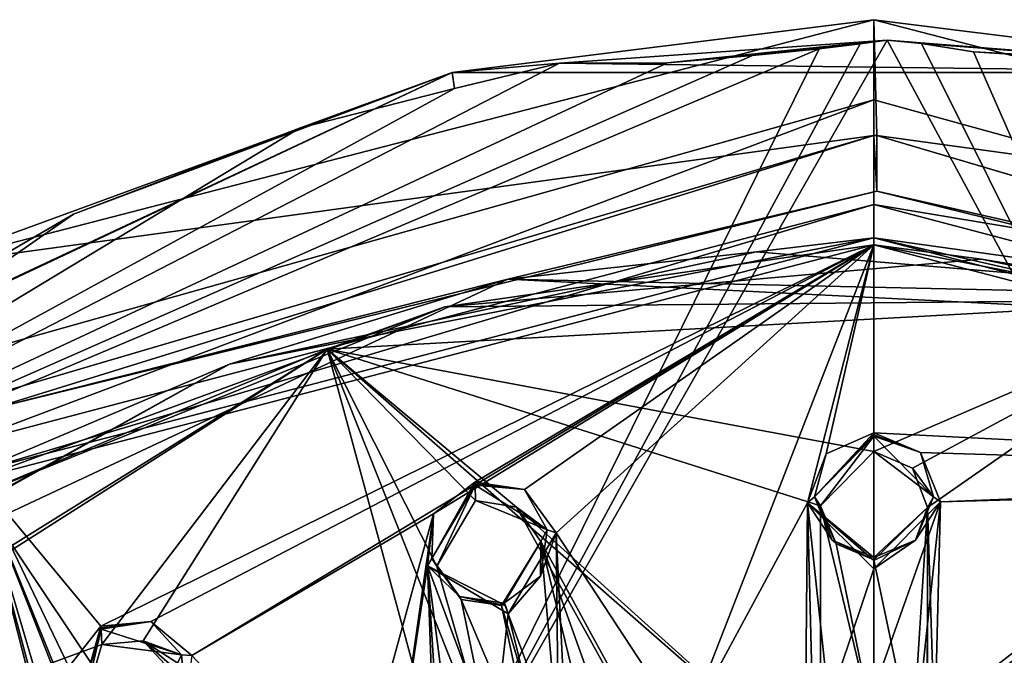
# Model space of a CAD drawing. Header units: millimetres. Extents: x -150 to 308, y -116 to 257.
# Tile 139 of 147: x 224 to 254, y 238 to 257. Entities that reach past the tile are written whole.
import ezdxf

# ---------------------------------------------------------------- set-up
doc = ezdxf.new("R2010")
doc.units = ezdxf.units.MM
doc.header["$LTSCALE"] = 81.481481
for name, color, linetype in [('1297', 7, 'CONTINUOUS'), ('1298', 7, 'CONTINUOUS'), ('1299', 7, 'CONTINUOUS'), ('1300', 7, 'CONTINUOUS'), ('1357', 7, 'CONTINUOUS'), ('1358', 7, 'CONTINUOUS'), ('1359', 7, 'CONTINUOUS'), ('1360', 7, 'CONTINUOUS'), ('1361', 7, 'CONTINUOUS'), ('1362', 7, 'CONTINUOUS'), ('1363', 7, 'CONTINUOUS'), ('1364', 7, 'CONTINUOUS'), ('155', 7, 'CONTINUOUS'), ('156', 7, 'CONTINUOUS'), ('157', 7, 'CONTINUOUS'), ('158', 7, 'CONTINUOUS'), ('160', 7, 'CONTINUOUS'), ('161', 7, 'CONTINUOUS'), ('190', 7, 'CONTINUOUS'), ('191', 7, 'CONTINUOUS'), ('192', 7, 'CONTINUOUS'), ('252', 7, 'CONTINUOUS'), ('254', 7, 'CONTINUOUS'), ('719', 7, 'CONTINUOUS'), ('741', 7, 'CONTINUOUS'), ('742', 7, 'CONTINUOUS'), ('794', 7, 'CONTINUOUS'), ('801', 7, 'CONTINUOUS')]:
    doc.layers.add(name, color=color, linetype=linetype)

msp = doc.modelspace()

# ---------------------------------------------------------------- linework, layer by layer
at = {"layer": '1297', "linetype": 'CONTINUOUS'}
for points in [[(250, 244.575, -11.367), (248.387, 242.475, -9.555), (248.206, 242.746, -11.26), (250, 244.575, -11.367)], [(250, 244.11, -9.541), (248.387, 242.475, -9.555), (250, 244.575, -11.367), (250, 244.11, -9.541)], [(248.387, 242.475, -9.555), (248.863, 241.327, -9.566), (248.206, 242.746, -11.26), (248.387, 242.475, -9.555)], [(248.206, 242.746, -11.26), (248.863, 241.327, -9.566), (248.746, 241.437, -11.181), (248.206, 242.746, -11.26)], [(248.863, 241.327, -9.566), (250, 240.853, -9.57), (248.746, 241.437, -11.181), (248.863, 241.327, -9.566)], [(250, 240.853, -9.57), (250, 240.916, -11.149), (248.746, 241.437, -11.181), (250, 240.853, -9.57)]]:
    msp.add_3dface(points, dxfattribs=at)
at = {"layer": '1298', "linetype": 'CONTINUOUS'}
for points in [[(248.559, 244.047, -11.649), (250, 244.672, -11.601), (248.206, 242.746, -11.26), (248.559, 244.047, -11.649)], [(248.206, 242.746, -11.26), (250, 244.672, -11.601), (250, 244.615, -11.488), (248.206, 242.746, -11.26)], [(250, 244.575, -11.367), (248.206, 242.746, -11.26), (250, 244.615, -11.488), (250, 244.575, -11.367)], [(247.998, 242.572, -11.756), (248.559, 244.047, -11.649), (248.206, 242.746, -11.26), (247.998, 242.572, -11.756)], [(247.998, 242.572, -11.756), (248.206, 242.746, -11.26), (248.746, 241.437, -11.181), (247.998, 242.572, -11.756)], [(250, 240.578, -11.889), (247.998, 242.572, -11.756), (250, 240.834, -11.563), (250, 240.578, -11.889)], [(250, 240.916, -11.149), (247.998, 242.572, -11.756), (248.746, 241.437, -11.181), (250, 240.916, -11.149)], [(247.998, 242.572, -11.756), (250, 240.916, -11.149), (250, 240.834, -11.563), (247.998, 242.572, -11.756)]]:
    msp.add_3dface(points, dxfattribs=at)
at = {"layer": '1299', "linetype": 'CONTINUOUS'}
for points in [[(250, 244.672, -11.601), (251.403, 244.085, -11.646), (250, 244.615, -11.488), (250, 244.672, -11.601)], [(251.403, 244.085, -11.646), (250, 244.575, -11.367), (250, 244.615, -11.488), (251.403, 244.085, -11.646)], [(250, 244.575, -11.367), (251.403, 244.085, -11.646), (251.794, 242.748, -11.26), (250, 244.575, -11.367)], [(251.403, 244.085, -11.646), (252.003, 242.598, -11.754), (251.794, 242.748, -11.26), (251.403, 244.085, -11.646)], [(251.794, 242.748, -11.26), (252.003, 242.598, -11.754), (251.258, 241.442, -11.182), (251.794, 242.748, -11.26)], [(252.003, 242.598, -11.754), (250, 240.578, -11.889), (251.258, 241.442, -11.182), (252.003, 242.598, -11.754)], [(250, 240.578, -11.889), (250, 240.834, -11.563), (251.258, 241.442, -11.182), (250, 240.578, -11.889)], [(250, 240.834, -11.563), (250, 240.916, -11.149), (251.258, 241.442, -11.182), (250, 240.834, -11.563)]]:
    msp.add_3dface(points, dxfattribs=at)
at = {"layer": '1300', "linetype": 'CONTINUOUS'}
for points in [[(250, 244.11, -9.541), (250, 244.575, -11.367), (251.794, 242.748, -11.26), (250, 244.11, -9.541)], [(251.158, 243.615, -9.546), (250, 244.11, -9.541), (251.794, 242.748, -11.26), (251.158, 243.615, -9.546)], [(251.612, 242.429, -9.556), (251.158, 243.615, -9.546), (251.794, 242.748, -11.26), (251.612, 242.429, -9.556)], [(251.612, 242.429, -9.556), (251.794, 242.748, -11.26), (251.258, 241.442, -11.182), (251.612, 242.429, -9.556)], [(250, 240.853, -9.57), (251.612, 242.429, -9.556), (250, 240.916, -11.149), (250, 240.853, -9.57)], [(250, 240.916, -11.149), (251.612, 242.429, -9.556), (251.258, 241.442, -11.182), (250, 240.916, -11.149)]]:
    msp.add_3dface(points, dxfattribs=at)
at = {"layer": '1357', "linetype": 'CONTINUOUS'}
for points in [[(226.717, 238.757, -12.742), (226.087, 236.096, -11.063), (225.99, 236.299, -12.784), (226.717, 238.757, -12.742)], [(226.733, 238.296, -10.916), (226.087, 236.096, -11.063), (226.717, 238.757, -12.742), (226.733, 238.296, -10.916)]]:
    msp.add_3dface(points, dxfattribs=at)
at = {"layer": '1358', "linetype": 'CONTINUOUS'}
for points in [[(225.733, 237.623, -13.167), (226.697, 238.849, -12.978), (225.99, 236.299, -12.784), (225.733, 237.623, -13.167)], [(225.99, 236.299, -12.784), (226.697, 238.849, -12.978), (226.711, 238.796, -12.863), (225.99, 236.299, -12.784)], [(226.717, 238.757, -12.742), (225.99, 236.299, -12.784), (226.711, 238.796, -12.863), (226.717, 238.757, -12.742)]]:
    msp.add_3dface(points, dxfattribs=at)
at = {"layer": '1359', "linetype": 'CONTINUOUS'}
for points in [[(226.697, 238.849, -12.978), (228.207, 238.99, -12.85), (226.711, 238.796, -12.863), (226.697, 238.849, -12.978)], [(228.207, 238.99, -12.85), (226.717, 238.757, -12.742), (226.711, 238.796, -12.863), (228.207, 238.99, -12.85)], [(226.717, 238.757, -12.742), (228.207, 238.99, -12.85), (229.134, 237.982, -12.387), (226.717, 238.757, -12.742)], [(228.207, 238.99, -12.85), (229.441, 237.962, -12.85), (229.134, 237.982, -12.387), (228.207, 238.99, -12.85)], [(229.134, 237.982, -12.387), (229.441, 237.962, -12.85), (229.268, 236.576, -12.332), (229.134, 237.982, -12.387)]]:
    msp.add_3dface(points, dxfattribs=at)
at = {"layer": '1360', "linetype": 'CONTINUOUS'}
for points in [[(226.733, 238.296, -10.916), (226.717, 238.757, -12.742), (229.134, 237.982, -12.387), (226.733, 238.296, -10.916)], [(227.974, 238.404, -10.778), (226.733, 238.296, -10.916), (229.134, 237.982, -12.387), (227.974, 238.404, -10.778)], [(228.934, 237.571, -10.705), (227.974, 238.404, -10.778), (229.134, 237.982, -12.387), (228.934, 237.571, -10.705)], [(228.934, 237.571, -10.705), (229.134, 237.982, -12.387), (229.268, 236.576, -12.332), (228.934, 237.571, -10.705)]]:
    msp.add_3dface(points, dxfattribs=at)
at = {"layer": '1361', "linetype": 'CONTINUOUS'}
for points in [[(237.981, 243.097, -11.716), (236.823, 240.656, -9.985), (236.679, 240.888, -11.7), (237.981, 243.097, -11.716)], [(237.989, 242.633, -9.891), (236.823, 240.656, -9.985), (237.981, 243.097, -11.716), (237.989, 242.633, -9.891)], [(236.823, 240.656, -9.985), (237.562, 239.658, -9.96), (236.679, 240.888, -11.7), (236.823, 240.656, -9.985)], [(236.679, 240.888, -11.7), (237.562, 239.658, -9.96), (237.515, 239.748, -11.581), (236.679, 240.888, -11.7)], [(237.562, 239.658, -9.96), (238.779, 239.473, -9.896), (237.515, 239.748, -11.581), (237.562, 239.658, -9.96)], [(238.779, 239.473, -9.896), (238.854, 239.546, -11.473), (237.515, 239.748, -11.581), (238.779, 239.473, -9.896)]]:
    msp.add_3dface(points, dxfattribs=at)
at = {"layer": '1362', "linetype": 'CONTINUOUS'}
for points in [[(236.729, 242.238, -12.076), (237.971, 243.193, -11.951), (236.679, 240.888, -11.7), (236.729, 242.238, -12.076)], [(236.679, 240.888, -11.7), (237.971, 243.193, -11.951), (237.978, 243.137, -11.837), (236.679, 240.888, -11.7)], [(237.981, 243.097, -11.716), (236.679, 240.888, -11.7), (237.978, 243.137, -11.837), (237.981, 243.097, -11.716)], [(236.548, 240.672, -12.205), (236.729, 242.238, -12.076), (236.679, 240.888, -11.7), (236.548, 240.672, -12.205)], [(236.548, 240.672, -12.205), (236.679, 240.888, -11.7), (237.515, 239.748, -11.581), (236.548, 240.672, -12.205)], [(238.978, 239.223, -12.21), (236.548, 240.672, -12.205), (238.897, 239.47, -11.883), (238.978, 239.223, -12.21)], [(236.548, 240.672, -12.205), (237.515, 239.748, -11.581), (238.897, 239.47, -11.883), (236.548, 240.672, -12.205)], [(237.515, 239.748, -11.581), (238.854, 239.546, -11.473), (238.897, 239.47, -11.883), (237.515, 239.748, -11.581)]]:
    msp.add_3dface(points, dxfattribs=at)
at = {"layer": '1363', "linetype": 'CONTINUOUS'}
for points in [[(237.971, 243.193, -11.951), (239.474, 242.964, -11.911), (237.978, 243.137, -11.837), (237.971, 243.193, -11.951)], [(239.474, 242.964, -11.911), (237.981, 243.097, -11.716), (237.978, 243.137, -11.837), (239.474, 242.964, -11.911)], [(237.981, 243.097, -11.716), (239.474, 242.964, -11.911), (240.155, 241.758, -11.494), (237.981, 243.097, -11.716)], [(239.474, 242.964, -11.911), (240.421, 241.667, -11.974), (240.155, 241.758, -11.494), (239.474, 242.964, -11.911)], [(240.421, 241.667, -11.974), (238.978, 239.223, -12.21), (239.947, 240.36, -11.437), (240.421, 241.667, -11.974)], [(240.155, 241.758, -11.494), (240.421, 241.667, -11.974), (239.947, 240.36, -11.437), (240.155, 241.758, -11.494)], [(238.978, 239.223, -12.21), (238.854, 239.546, -11.473), (239.947, 240.36, -11.437), (238.978, 239.223, -12.21)], [(238.854, 239.546, -11.473), (238.978, 239.223, -12.21), (238.897, 239.47, -11.883), (238.854, 239.546, -11.473)]]:
    msp.add_3dface(points, dxfattribs=at)
at = {"layer": '1364', "linetype": 'CONTINUOUS'}
for points in [[(237.989, 242.633, -9.891), (237.981, 243.097, -11.716), (240.155, 241.758, -11.494), (237.989, 242.633, -9.891)], [(239.225, 242.437, -9.825), (237.989, 242.633, -9.891), (240.155, 241.758, -11.494), (239.225, 242.437, -9.825)], [(239.957, 241.397, -9.801), (239.225, 242.437, -9.825), (240.155, 241.758, -11.494), (239.957, 241.397, -9.801)], [(239.957, 241.397, -9.801), (240.155, 241.758, -11.494), (239.947, 240.36, -11.437), (239.957, 241.397, -9.801)], [(238.779, 239.473, -9.896), (239.957, 241.397, -9.801), (238.854, 239.546, -11.473), (238.779, 239.473, -9.896)], [(238.854, 239.546, -11.473), (239.957, 241.397, -9.801), (239.947, 240.36, -11.437), (238.854, 239.546, -11.473)]]:
    msp.add_3dface(points, dxfattribs=at)
at = {"layer": '155', "linetype": 'CONTINUOUS'}
for points in [[(230.582, 246.743, -10.666), (246.462, 250.131, -9.865), (238.965, 249.311, -9.89), (230.582, 246.743, -10.666)], [(246.462, 250.131, -9.865), (262.66, 248.785, -10.183), (238.965, 249.311, -9.89), (246.462, 250.131, -9.865)], [(215.252, 238.202, -12.516), (230.582, 246.743, -10.666), (238.965, 249.311, -9.89), (215.252, 238.202, -12.516)], [(238.965, 249.311, -9.89), (262.66, 248.785, -10.183), (266.49, 247.921, -10.219), (238.965, 249.311, -9.89)], [(216.449, 238.923, -12.515), (230.582, 246.743, -10.666), (215.252, 238.202, -12.516), (216.449, 238.923, -12.515)]]:
    msp.add_3dface(points, dxfattribs=at)
at = {"layer": '156', "linetype": 'CONTINUOUS'}
for points in [[(223.368, 245.394, -11.234), (238.965, 249.311, -9.89), (250.084, 251.963, -9.681), (223.368, 245.394, -11.234)], [(238.965, 249.311, -9.89), (266.49, 247.921, -10.219), (250.084, 251.963, -9.681), (238.965, 249.311, -9.89)], [(250.084, 251.963, -9.681), (266.49, 247.921, -10.219), (274.715, 246.358, -11.006), (250.084, 251.963, -9.681)], [(215.252, 238.202, -12.516), (238.965, 249.311, -9.89), (223.368, 245.394, -11.234), (215.252, 238.202, -12.516)]]:
    msp.add_3dface(points, dxfattribs=at)
at = {"layer": '157', "linetype": 'CONTINUOUS'}
for points in [[(218.301, 244.319, -13.226), (223.368, 245.394, -11.234), (250, 253.642, -11.022), (218.301, 244.319, -13.226)], [(223.368, 245.394, -11.234), (250.084, 251.963, -9.681), (250, 253.642, -11.022), (223.368, 245.394, -11.234)], [(250, 253.642, -11.022), (250.084, 251.963, -9.681), (250.085, 253.642, -11.022), (250, 253.642, -11.022)], [(250.084, 251.963, -9.681), (274.715, 246.358, -11.006), (250.085, 253.642, -11.022), (250.084, 251.963, -9.681)], [(250.085, 253.642, -11.022), (274.715, 246.358, -11.006), (281.752, 244.284, -13.234), (250.085, 253.642, -11.022)]]:
    msp.add_3dface(points, dxfattribs=at)
at = {"layer": '158', "linetype": 'CONTINUOUS'}
for points in [[(221.387, 249.718, -26.029), (250, 253.642, -11.022), (250, 257.127, -24.278), (221.387, 249.718, -26.029)], [(250, 253.642, -11.022), (250.085, 253.642, -11.022), (250, 257.127, -24.278), (250, 253.642, -11.022)], [(250, 257.127, -24.278), (250.085, 253.642, -11.022), (278.62, 249.715, -26.03), (250, 257.127, -24.278)], [(218.301, 244.319, -13.226), (250, 253.642, -11.022), (221.387, 249.718, -26.029), (218.301, 244.319, -13.226)], [(250.085, 253.642, -11.022), (281.752, 244.284, -13.234), (278.62, 249.715, -26.03), (250.085, 253.642, -11.022)]]:
    msp.add_3dface(points, dxfattribs=at)
at = {"layer": '160', "linetype": 'CONTINUOUS'}
for points in [[(221.387, 249.718, -26.029), (250, 257.127, -24.278), (237.288, 255.531, -25.63), (221.387, 249.718, -26.029)], [(237.288, 255.531, -25.63), (250, 257.127, -24.278), (262.713, 255.531, -25.63), (237.288, 255.531, -25.63)], [(250, 257.127, -24.278), (278.62, 249.715, -26.03), (262.713, 255.531, -25.63), (250, 257.127, -24.278)], [(240.527, 255.813, -25.794), (262.713, 255.531, -25.63), (250.395, 256.506, -25.663), (240.527, 255.813, -25.794)], [(243.782, 255.827, -25.91), (240.527, 255.813, -25.794), (250.395, 256.506, -25.663), (243.782, 255.827, -25.91)], [(246.338, 256.051, -25.86), (243.782, 255.827, -25.91), (250.395, 256.506, -25.663), (246.338, 256.051, -25.86)], [(248.346, 256.246, -25.788), (246.338, 256.051, -25.86), (250.395, 256.506, -25.663), (248.346, 256.246, -25.788)], [(249.584, 256.402, -25.716), (248.346, 256.246, -25.788), (250.395, 256.506, -25.663), (249.584, 256.402, -25.716)], [(250.395, 256.506, -25.663), (262.713, 255.531, -25.63), (251.434, 256.409, -25.707), (250.395, 256.506, -25.663)], [(251.434, 256.409, -25.707), (262.713, 255.531, -25.63), (253.005, 256.16, -25.815), (251.434, 256.409, -25.707)], [(253.005, 256.16, -25.815), (262.713, 255.531, -25.63), (255.419, 256.025, -25.832), (253.005, 256.16, -25.815)], [(237.288, 255.531, -25.63), (262.713, 255.531, -25.63), (240.527, 255.813, -25.794), (237.288, 255.531, -25.63)], [(237.357, 255.055, -26.009), (237.288, 255.531, -25.63), (240.527, 255.813, -25.794), (237.357, 255.055, -26.009)], [(214.379, 244.794, -28.168), (221.387, 249.718, -26.029), (237.288, 255.531, -25.63), (214.379, 244.794, -28.168)], [(214.379, 244.794, -28.168), (237.288, 255.531, -25.63), (216.136, 245.578, -28.229), (214.379, 244.794, -28.168)], [(216.136, 245.578, -28.229), (237.288, 255.531, -25.63), (225.874, 251.262, -26.886), (216.136, 245.578, -28.229)], [(225.874, 251.262, -26.886), (237.288, 255.531, -25.63), (232.694, 253.861, -26.276), (225.874, 251.262, -26.886)], [(232.694, 253.861, -26.276), (237.288, 255.531, -25.63), (237.357, 255.055, -26.009), (232.694, 253.861, -26.276)]]:
    msp.add_3dface(points, dxfattribs=at)
at = {"layer": '161', "linetype": 'CONTINUOUS'}
for points in [[(249.584, 256.402, -25.716), (250.395, 256.506, -25.663), (236.337, 231.9, -36.17), (249.584, 256.402, -25.716)], [(250.395, 256.506, -25.663), (263.658, 231.899, -36.17), (236.337, 231.9, -36.17), (250.395, 256.506, -25.663)], [(248.346, 256.246, -25.788), (249.584, 256.402, -25.716), (236.337, 231.9, -36.17), (248.346, 256.246, -25.788)], [(250.395, 256.506, -25.663), (251.434, 256.409, -25.707), (263.658, 231.899, -36.17), (250.395, 256.506, -25.663)], [(251.434, 256.409, -25.707), (253.005, 256.16, -25.815), (263.658, 231.899, -36.17), (251.434, 256.409, -25.707)], [(209.297, 239.727, -29.617), (246.338, 256.051, -25.86), (248.346, 256.246, -25.788), (209.297, 239.727, -29.617)], [(209.297, 239.727, -29.617), (248.346, 256.246, -25.788), (236.337, 231.9, -36.17), (209.297, 239.727, -29.617)], [(253.005, 256.16, -25.815), (255.419, 256.025, -25.832), (263.658, 231.899, -36.17), (253.005, 256.16, -25.815)], [(209.297, 239.727, -29.617), (243.782, 255.827, -25.91), (246.338, 256.051, -25.86), (209.297, 239.727, -29.617)], [(209.297, 239.727, -29.617), (240.527, 255.813, -25.794), (243.782, 255.827, -25.91), (209.297, 239.727, -29.617)], [(209.297, 239.727, -29.617), (237.357, 255.055, -26.009), (240.527, 255.813, -25.794), (209.297, 239.727, -29.617)], [(209.297, 239.727, -29.617), (232.694, 253.861, -26.276), (237.357, 255.055, -26.009), (209.297, 239.727, -29.617)], [(209.297, 239.727, -29.617), (225.874, 251.262, -26.886), (232.694, 253.861, -26.276), (209.297, 239.727, -29.617)], [(209.297, 239.727, -29.617), (216.136, 245.578, -28.229), (225.874, 251.262, -26.886), (209.297, 239.727, -29.617)], [(221.445, 202.572, -43.767), (209.297, 239.727, -29.617), (236.337, 231.9, -36.17), (221.445, 202.572, -43.767)]]:
    msp.add_3dface(points, dxfattribs=at)
at = {"layer": '190', "linetype": 'CONTINUOUS'}
for points in [[(220.571, 246.436, -26.433), (250, 254.711, -24.477), (222.188, 244.232, -12.848), (220.571, 246.436, -26.433)], [(250, 254.711, -24.477), (250, 251.553, -11.118), (222.188, 244.232, -12.848), (250, 254.711, -24.477)], [(278.959, 246.721, -26.366), (250, 251.553, -11.118), (250, 254.711, -24.477), (278.959, 246.721, -26.366)], [(277.812, 244.232, -12.848), (250, 251.553, -11.118), (278.959, 246.721, -26.366), (277.812, 244.232, -12.848)]]:
    msp.add_3dface(points, dxfattribs=at)
at = {"layer": '191', "linetype": 'CONTINUOUS'}
for points in [[(222.188, 244.232, -12.848), (250, 251.553, -11.118), (222.904, 243.49, -12.858), (222.188, 244.232, -12.848)], [(222.904, 243.49, -12.858), (250, 251.553, -11.118), (250, 250.555, -11.188), (222.904, 243.49, -12.858)], [(250, 251.553, -11.118), (277.812, 244.232, -12.848), (250, 250.555, -11.188), (250, 251.553, -11.118)], [(250, 250.555, -11.188), (277.812, 244.232, -12.848), (277.096, 243.49, -12.858), (250, 250.555, -11.188)]]:
    msp.add_3dface(points, dxfattribs=at)
at = {"layer": '192', "linetype": 'CONTINUOUS'}
for points in [[(230.582, 246.743, -10.666), (222.904, 243.49, -12.858), (250, 250.555, -11.188), (230.582, 246.743, -10.666)], [(246.462, 250.131, -9.865), (230.582, 246.743, -10.666), (250, 250.555, -11.188), (246.462, 250.131, -9.865)], [(262.66, 248.785, -10.183), (246.462, 250.131, -9.865), (250, 250.555, -11.188), (262.66, 248.785, -10.183)], [(262.66, 248.785, -10.183), (250, 250.555, -11.188), (277.096, 243.49, -12.858), (262.66, 248.785, -10.183)], [(230.582, 246.743, -10.666), (216.449, 238.923, -12.515), (222.904, 243.49, -12.858), (230.582, 246.743, -10.666)]]:
    msp.add_3dface(points, dxfattribs=at)
at = {"layer": '252', "linetype": 'CONTINUOUS'}
for points in [[(250, 254.711, -24.477), (220.571, 246.436, -26.433), (250, 202.512, -43.514), (250, 254.711, -24.477)], [(220.571, 246.436, -26.433), (201.068, 225.829, -31.305), (250, 202.512, -43.514), (220.571, 246.436, -26.433)]]:
    msp.add_3dface(points, dxfattribs=at)
at = {"layer": '254', "linetype": 'CONTINUOUS'}
for points in [[(278.959, 246.721, -26.366), (250, 254.711, -24.477), (250, 202.512, -43.514), (278.959, 246.721, -26.366)], [(299.085, 225.541, -31.373), (278.959, 246.721, -26.366), (250, 202.512, -43.514), (299.085, 225.541, -31.373)]]:
    msp.add_3dface(points, dxfattribs=at)
at = {"layer": '719', "linetype": 'CONTINUOUS'}
for points in [[(223.01, 243.303, -12.866), (250, 250.341, -11.203), (226.697, 238.849, -12.978), (223.01, 243.303, -12.866)], [(226.697, 238.849, -12.978), (250, 250.341, -11.203), (228.207, 238.99, -12.85), (226.697, 238.849, -12.978)], [(228.207, 238.99, -12.85), (250, 250.341, -11.203), (229.441, 237.962, -12.85), (228.207, 238.99, -12.85)], [(229.441, 237.962, -12.85), (250, 250.341, -11.203), (236.729, 242.238, -12.076), (229.441, 237.962, -12.85)], [(236.729, 242.238, -12.076), (250, 250.341, -11.203), (237.971, 243.193, -11.951), (236.729, 242.238, -12.076)], [(237.971, 243.193, -11.951), (250, 250.341, -11.203), (239.474, 242.964, -11.911), (237.971, 243.193, -11.951)], [(239.474, 242.964, -11.911), (250, 250.341, -11.203), (240.421, 241.667, -11.974), (239.474, 242.964, -11.911)], [(250, 250.341, -11.203), (244.315, 235.741, -12.295), (240.421, 241.667, -11.974), (250, 250.341, -11.203)], [(247.998, 242.572, -11.756), (244.315, 235.741, -12.295), (250, 250.341, -11.203), (247.998, 242.572, -11.756)], [(248.559, 244.047, -11.649), (247.998, 242.572, -11.756), (250, 250.341, -11.203), (248.559, 244.047, -11.649)], [(250, 244.672, -11.601), (248.559, 244.047, -11.649), (250, 250.341, -11.203), (250, 244.672, -11.601)], [(223.01, 243.303, -12.866), (226.707, 228.839, -13.927), (219.753, 231.716, -14.327), (223.01, 243.303, -12.866)], [(226.816, 229.069, -13.893), (226.707, 228.839, -13.927), (223.01, 243.303, -12.866), (226.816, 229.069, -13.893)], [(227.046, 229.599, -13.819), (226.816, 229.069, -13.893), (223.01, 243.303, -12.866), (227.046, 229.599, -13.819)], [(227.997, 230.629, -13.633), (227.046, 229.599, -13.819), (223.01, 243.303, -12.866), (227.997, 230.629, -13.633)], [(227.997, 230.629, -13.633), (223.01, 243.303, -12.866), (225.944, 236.061, -13.295), (227.997, 230.629, -13.633)], [(225.944, 236.061, -13.295), (223.01, 243.303, -12.866), (225.733, 237.623, -13.167), (225.944, 236.061, -13.295)], [(225.733, 237.623, -13.167), (223.01, 243.303, -12.866), (226.697, 238.849, -12.978), (225.733, 237.623, -13.167)], [(247.938, 236.085, -12.214), (244.315, 235.741, -12.295), (247.998, 242.572, -11.756), (247.938, 236.085, -12.214)], [(248.158, 236.225, -12.202), (247.938, 236.085, -12.214), (247.998, 242.572, -11.756), (248.158, 236.225, -12.202)], [(248.643, 236.553, -12.176), (248.158, 236.225, -12.202), (247.998, 242.572, -11.756), (248.643, 236.553, -12.176)], [(250, 240.578, -11.889), (248.643, 236.553, -12.176), (247.998, 242.572, -11.756), (250, 240.578, -11.889)], [(234.177, 232.955, -12.954), (229.441, 237.962, -12.85), (236.729, 242.238, -12.076), (234.177, 232.955, -12.954)], [(235.472, 233.474, -12.831), (234.177, 232.955, -12.954), (236.729, 242.238, -12.076), (235.472, 233.474, -12.831)], [(236.548, 240.672, -12.205), (235.472, 233.474, -12.831), (236.729, 242.238, -12.076), (236.548, 240.672, -12.205)], [(240.497, 235.152, -12.456), (238.978, 239.223, -12.21), (240.421, 241.667, -11.974), (240.497, 235.152, -12.456)], [(244.315, 235.741, -12.295), (240.745, 235.079, -12.452), (240.421, 241.667, -11.974), (244.315, 235.741, -12.295)], [(240.745, 235.079, -12.452), (240.497, 235.152, -12.456), (240.421, 241.667, -11.974), (240.745, 235.079, -12.452)], [(236.788, 233.948, -12.719), (235.472, 233.474, -12.831), (236.548, 240.672, -12.205), (236.788, 233.948, -12.719)], [(236.959, 234.142, -12.695), (236.788, 233.948, -12.719), (236.548, 240.672, -12.205), (236.959, 234.142, -12.695)], [(237.331, 234.589, -12.64), (236.959, 234.142, -12.695), (236.548, 240.672, -12.205), (237.331, 234.589, -12.64)], [(238.534, 235.312, -12.526), (237.331, 234.589, -12.64), (236.548, 240.672, -12.205), (238.534, 235.312, -12.526)], [(238.978, 239.223, -12.21), (238.534, 235.312, -12.526), (236.548, 240.672, -12.205), (238.978, 239.223, -12.21)], [(250, 236.917, -12.147), (248.643, 236.553, -12.176), (250, 240.578, -11.889), (250, 236.917, -12.147)], [(239.943, 235.334, -12.464), (238.534, 235.312, -12.526), (238.978, 239.223, -12.21), (239.943, 235.334, -12.464)], [(240.497, 235.152, -12.456), (239.943, 235.334, -12.464), (238.978, 239.223, -12.21), (240.497, 235.152, -12.456)]]:
    msp.add_3dface(points, dxfattribs=at)
at = {"layer": '741', "linetype": 'CONTINUOUS'}
for points in [[(250, 250.341, -11.203), (223.01, 243.303, -12.866), (237.068, 248.476, -10.201), (250, 250.341, -11.203)], [(253.244, 249.911, -9.862), (250, 250.341, -11.203), (237.068, 248.476, -10.201), (253.244, 249.911, -9.862)], [(276.99, 243.303, -12.866), (250, 250.341, -11.203), (269.126, 246.597, -10.646), (276.99, 243.303, -12.866)], [(269.126, 246.597, -10.646), (250, 250.341, -11.203), (253.244, 249.911, -9.862), (269.126, 246.597, -10.646)], [(237.068, 248.476, -10.201), (223.01, 243.303, -12.866), (222.064, 242.422, -11.633), (237.068, 248.476, -10.201)]]:
    msp.add_3dface(points, dxfattribs=at)
at = {"layer": '742', "linetype": 'CONTINUOUS'}
for points in [[(250, 244.672, -11.601), (250, 250.341, -11.203), (276.99, 243.303, -12.866), (250, 244.672, -11.601)], [(250, 244.672, -11.601), (276.99, 243.303, -12.866), (251.403, 244.085, -11.646), (250, 244.672, -11.601)], [(251.403, 244.085, -11.646), (276.99, 243.303, -12.866), (252.003, 242.598, -11.754), (251.403, 244.085, -11.646)], [(252.003, 242.598, -11.754), (276.99, 243.303, -12.866), (260.48, 242.936, -11.912), (252.003, 242.598, -11.754)], [(252.062, 236.085, -12.214), (251.844, 236.224, -12.202), (260.48, 242.936, -11.912), (252.062, 236.085, -12.214)], [(251.844, 236.224, -12.202), (252.003, 242.598, -11.754), (260.48, 242.936, -11.912), (251.844, 236.224, -12.202)], [(255.688, 235.741, -12.295), (252.062, 236.085, -12.214), (260.48, 242.936, -11.912), (255.688, 235.741, -12.295)], [(250, 236.917, -12.147), (250, 240.578, -11.889), (252.003, 242.598, -11.754), (250, 236.917, -12.147)], [(250, 236.917, -12.147), (252.003, 242.598, -11.754), (251.361, 236.551, -12.176), (250, 236.917, -12.147)], [(251.361, 236.551, -12.176), (252.003, 242.598, -11.754), (251.844, 236.224, -12.202), (251.361, 236.551, -12.176)]]:
    msp.add_3dface(points, dxfattribs=at)
at = {"layer": '794', "linetype": 'CONTINUOUS'}
for points in [[(260.615, 248.69, -9.855), (233.518, 247.2, -10.207), (250, 244.11, -9.541), (260.615, 248.69, -9.855)], [(260.615, 248.69, -9.855), (250, 244.11, -9.541), (251.158, 243.615, -9.546), (260.615, 248.69, -9.855)], [(251.612, 242.429, -9.556), (260.615, 248.69, -9.855), (251.158, 243.615, -9.546), (251.612, 242.429, -9.556)], [(252.624, 210.789, -12.245), (260.615, 248.69, -9.855), (251.612, 242.429, -9.556), (252.624, 210.789, -12.245)], [(253.422, 208.097, -12.709), (260.615, 248.69, -9.855), (252.624, 210.789, -12.245), (253.422, 208.097, -12.709)], [(260.615, 248.69, -9.855), (253.422, 208.097, -12.709), (260.049, 241.422, -9.801), (260.615, 248.69, -9.855)], [(233.518, 247.2, -10.207), (209.761, 232.083, -13.78), (226.733, 238.296, -10.916), (233.518, 247.2, -10.207)], [(233.518, 247.2, -10.207), (226.733, 238.296, -10.916), (227.974, 238.404, -10.778), (233.518, 247.2, -10.207)], [(237.587, 232.221, -10.255), (233.518, 247.2, -10.207), (227.974, 238.404, -10.778), (237.587, 232.221, -10.255)], [(233.518, 247.2, -10.207), (248.391, 234.183, -9.791), (248.387, 242.475, -9.555), (233.518, 247.2, -10.207)], [(248.391, 234.183, -9.791), (233.518, 247.2, -10.207), (239.225, 242.437, -9.825), (248.391, 234.183, -9.791)], [(238.68, 234.225, -10.087), (233.518, 247.2, -10.207), (237.587, 232.221, -10.255), (238.68, 234.225, -10.087)], [(233.518, 247.2, -10.207), (238.68, 234.225, -10.087), (236.823, 240.656, -9.985), (233.518, 247.2, -10.207)], [(250, 244.11, -9.541), (233.518, 247.2, -10.207), (248.387, 242.475, -9.555), (250, 244.11, -9.541)], [(237.989, 242.633, -9.891), (233.518, 247.2, -10.207), (236.823, 240.656, -9.985), (237.989, 242.633, -9.891)], [(233.518, 247.2, -10.207), (237.989, 242.633, -9.891), (239.225, 242.437, -9.825), (233.518, 247.2, -10.207)], [(248.384, 225.954, -10.349), (248.391, 234.183, -9.791), (239.225, 242.437, -9.825), (248.384, 225.954, -10.349)], [(239.957, 241.397, -9.801), (248.384, 225.954, -10.349), (239.225, 242.437, -9.825), (239.957, 241.397, -9.801)], [(248.391, 234.183, -9.791), (250, 235.809, -9.713), (248.387, 242.475, -9.555), (248.391, 234.183, -9.791)], [(248.387, 242.475, -9.555), (250, 235.809, -9.713), (248.863, 241.327, -9.566), (248.387, 242.475, -9.555)], [(250, 240.853, -9.57), (251.158, 235.315, -9.736), (251.612, 242.429, -9.556), (250, 240.853, -9.57)], [(251.158, 235.315, -9.736), (251.608, 234.134, -9.793), (251.612, 242.429, -9.556), (251.158, 235.315, -9.736)], [(251.6, 217.753, -11.23), (252.624, 210.789, -12.245), (251.612, 242.429, -9.556), (251.6, 217.753, -11.23)], [(251.614, 225.903, -10.354), (251.6, 217.753, -11.23), (251.612, 242.429, -9.556), (251.614, 225.903, -10.354)], [(251.608, 234.134, -9.793), (251.614, 225.903, -10.354), (251.612, 242.429, -9.556), (251.608, 234.134, -9.793)], [(238.779, 239.473, -9.896), (240.684, 233.072, -10.047), (239.957, 241.397, -9.801), (238.779, 239.473, -9.896)], [(247.402, 210.818, -12.24), (248.398, 217.804, -11.223), (239.957, 241.397, -9.801), (247.402, 210.818, -12.24)], [(240.684, 233.072, -10.047), (247.402, 210.818, -12.24), (239.957, 241.397, -9.801), (240.684, 233.072, -10.047)], [(248.398, 217.804, -11.223), (248.384, 225.954, -10.349), (239.957, 241.397, -9.801), (248.398, 217.804, -11.223)], [(248.863, 241.327, -9.566), (250, 235.809, -9.713), (250, 240.853, -9.57), (248.863, 241.327, -9.566)], [(253.422, 208.097, -12.709), (259.319, 233.082, -10.047), (260.049, 241.422, -9.801), (253.422, 208.097, -12.709)], [(236.823, 240.656, -9.985), (238.68, 234.225, -10.087), (237.562, 239.658, -9.96), (236.823, 240.656, -9.985)], [(250, 235.809, -9.713), (251.158, 235.315, -9.736), (250, 240.853, -9.57), (250, 235.809, -9.713)], [(238.68, 234.225, -10.087), (239.922, 234.071, -10.031), (237.562, 239.658, -9.96), (238.68, 234.225, -10.087)], [(237.562, 239.658, -9.96), (239.922, 234.071, -10.031), (238.779, 239.473, -9.896), (237.562, 239.658, -9.96)], [(239.922, 234.071, -10.031), (240.684, 233.072, -10.047), (238.779, 239.473, -9.896), (239.922, 234.071, -10.031)], [(226.733, 238.296, -10.916), (209.761, 232.083, -13.78), (226.087, 236.096, -11.063), (226.733, 238.296, -10.916)], [(239.589, 225.896, -10.606), (237.587, 232.221, -10.255), (227.974, 238.404, -10.778), (239.589, 225.896, -10.606)], [(228.934, 237.571, -10.705), (239.589, 225.896, -10.606), (227.974, 238.404, -10.778), (228.934, 237.571, -10.705)]]:
    msp.add_3dface(points, dxfattribs=at)
at = {"layer": '801', "linetype": 'CONTINUOUS'}
for points in [[(253.244, 249.911, -9.862), (237.068, 248.476, -10.201), (260.615, 248.69, -9.855), (253.244, 249.911, -9.862)], [(269.126, 246.597, -10.646), (253.244, 249.911, -9.862), (260.615, 248.69, -9.855), (269.126, 246.597, -10.646)], [(237.068, 248.476, -10.201), (233.518, 247.2, -10.207), (260.615, 248.69, -9.855), (237.068, 248.476, -10.201)], [(237.068, 248.476, -10.201), (222.064, 242.422, -11.633), (233.518, 247.2, -10.207), (237.068, 248.476, -10.201)], [(222.064, 242.422, -11.633), (209.59, 232.297, -14.026), (233.518, 247.2, -10.207), (222.064, 242.422, -11.633)], [(209.59, 232.297, -14.026), (209.761, 232.083, -13.78), (233.518, 247.2, -10.207), (209.59, 232.297, -14.026)]]:
    msp.add_3dface(points, dxfattribs=at)

doc.saveas('drawing.dxf')
